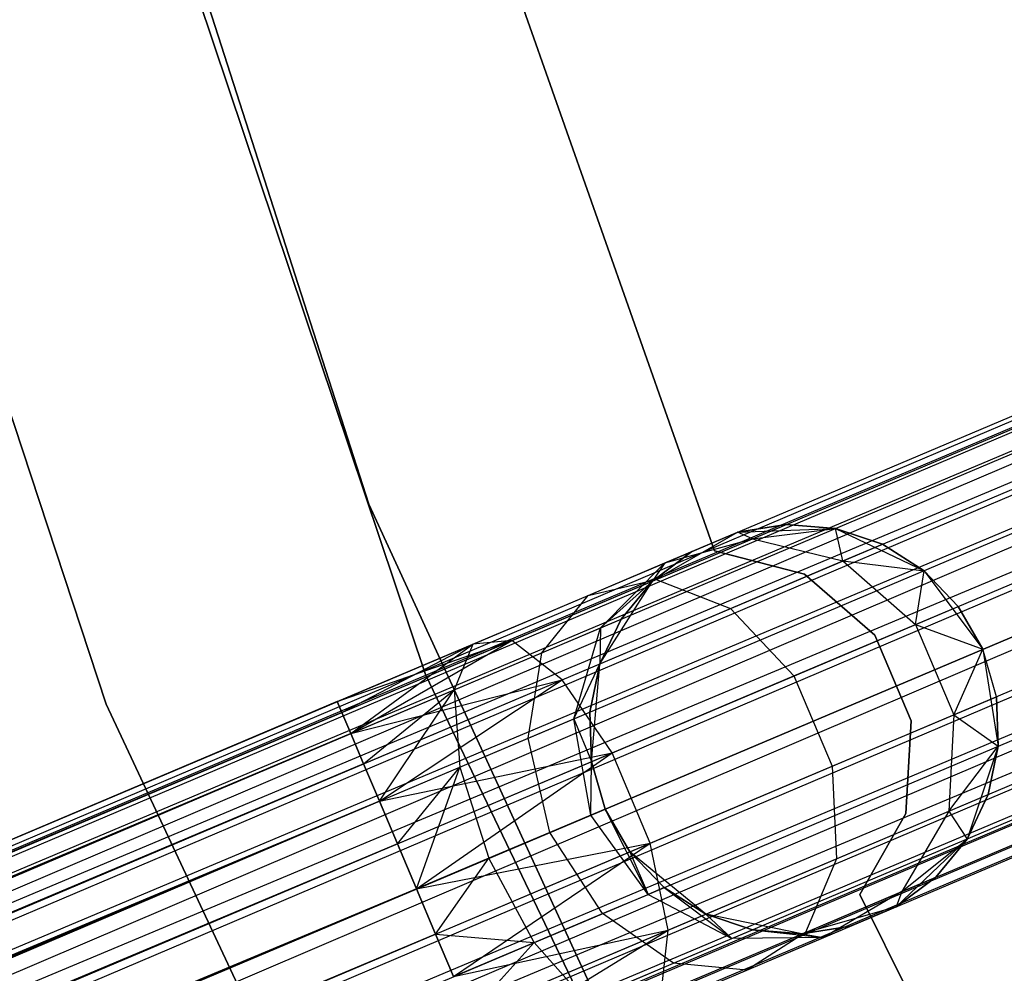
# Model space of a CAD drawing. Extents: x -189 to 189, y -189 to 189.
# Tile 54 of 256: x -59.43 to -54.62, y -24.83 to -20.17. Entities that reach past the tile are written whole.
import ezdxf

# ---------------------------------------------------------------- set-up
doc = ezdxf.new("R2010")
doc.units = 0
doc.header["$LTSCALE"] = 25.4
doc.layers.get('0').update_dxf_attribs({"linetype": 'CONTINUOUS'})

# ---------------------------------------------------------------- blocks, each defined once
blk = doc.blocks.new('NL2500012474_STL')
at = {"color": 0}
for p, q in [((133.588, -22.4818, 20), (131.2998, -15.3594, 20)), ((131.2998, -15.3594, 19), (133.588, -22.4818, 19)), ((133.588, -22.4818, 20), (131.2998, -15.3594, 20)), ((131.2998, -15.3594, 19), (133.588, -22.4818, 19)), ((35.7798, -64.7782, 177.3795), (151.1155, -15.9608, 177.3795)), ((35.7798, -64.7782, 177.3795), (151.1155, -15.9608, 177.6205)), ((35.7798, -64.7782, 177.3795), (151.1155, -15.9608, 177.3795)), ((35.7798, -64.7782, 177.3795), (151.1155, -15.9608, 177.6205)), ((35.8459, -64.9345, 176.9319), (151.1155, -15.9608, 177.3795)), ((35.8459, -64.9345, 176.9319), (151.1155, -15.9608, 177.3795)), ((35.7798, -64.7782, 177.3795), (151.138, -16.0139, 177.8546)), ((35.7798, -64.7782, 177.3795), (151.138, -16.0139, 177.8546)), ((35.8023, -64.8313, 177.8546), (151.138, -16.0139, 177.8546)), ((35.8023, -64.8313, 177.8546), (151.138, -16.0139, 177.8546)), ((35.8459, -64.9345, 176.9319), (151.138, -16.0139, 177.1454)), ((35.8459, -64.9345, 176.9319), (151.138, -16.0139, 177.1454)), ((133.8646, -23.313, 26.5), (131.4359, -16.0761, 26.5)), ((131.4359, -16.0761, 17), (133.8646, -23.313, 17)), ((131.4359, -16.0761, 17), (133.8646, -23.313, 17)), ((133.8646, -23.313, 26.5), (131.4359, -16.0761, 26.5)), ((35.8023, -64.8313, 177.8546), (151.1817, -16.1171, 178.0681)), ((35.8023, -64.8313, 177.8546), (151.1817, -16.1171, 178.0681)), ((35.8459, -64.9345, 176.9319), (151.1817, -16.1171, 176.9319)), ((35.8459, -64.9345, 176.9319), (151.1817, -16.1171, 176.9319)), ((35.9856, -65.2644, 176.6146), (151.1817, -16.1171, 176.9319)), ((35.9856, -65.2644, 176.6146), (151.1817, -16.1171, 176.9319)), ((129.9099, -16.1741, 26.5), (132.3065, -23.4581, 26.5)), ((132.3065, -23.4581, 17), (129.9099, -16.1741, 17)), ((129.9099, -16.1741, 26.5), (132.3065, -23.4581, 26.5)), ((132.3065, -23.4581, 17), (129.9099, -16.1741, 17)), ((35.8023, -64.8313, 177.8546), (151.244, -16.2643, 178.2485)), ((35.8023, -64.8313, 177.8546), (151.244, -16.2643, 178.2485)), ((35.9082, -65.0817, 178.2485), (151.244, -16.2643, 178.2485)), ((35.9082, -65.0817, 178.2485), (151.244, -16.2643, 178.2485)), ((35.9856, -65.2644, 176.6146), (151.244, -16.2643, 176.7515)), ((35.9856, -65.2644, 176.6146), (151.244, -16.2643, 176.7515)), ((35.9082, -65.0817, 178.2485), (151.3213, -16.447, 178.3855)), ((35.9082, -65.0817, 178.2485), (151.3213, -16.447, 178.3855)), ((35.9856, -65.2644, 176.6146), (151.3213, -16.447, 176.6146)), ((35.9856, -65.2644, 176.6146), (151.3213, -16.447, 176.6146)), ((151.3213, -16.447, 176.6146), (36.1667, -65.6924, 176.5)), ((151.3213, -16.447, 176.6146), (36.1667, -65.6924, 176.5)), ((35.9082, -65.0817, 178.2485), (151.4092, -16.6546, 178.4709)), ((35.9082, -65.0817, 178.2485), (151.4092, -16.6546, 178.4709)), ((36.0734, -65.472, 178.4709), (151.4092, -16.6546, 178.4709)), ((36.0734, -65.472, 178.4709), (151.4092, -16.6546, 178.4709)), ((151.4092, -16.6546, 176.5291), (36.1667, -65.6924, 176.5)), ((151.4092, -16.6546, 176.5291), (36.1667, -65.6924, 176.5)), ((36.1667, -65.6924, 178.5), (151.5024, -16.875, 178.5)), ((36.1667, -65.6924, 178.5), (151.5024, -16.875, 178.5)), ((151.5024, -16.875, 176.5), (36.1667, -65.6924, 176.5)), ((151.5024, -16.875, 176.5), (36.1667, -65.6924, 176.5)), ((151.5024, -16.875, 176.5), (36.3479, -66.1204, 176.6146)), ((151.5024, -16.875, 176.5), (36.3479, -66.1204, 176.6146)), ((36.26, -65.9128, 178.4709), (151.5957, -17.0954, 178.4709)), ((36.26, -65.9128, 178.4709), (151.5957, -17.0954, 178.4709)), ((151.5957, -17.0954, 176.5291), (36.3479, -66.1204, 176.6146)), ((151.5957, -17.0954, 176.5291), (36.3479, -66.1204, 176.6146)), ((36.26, -65.9128, 178.4709), (151.6836, -17.3029, 178.3855)), ((36.26, -65.9128, 178.4709), (151.6836, -17.3029, 178.3855)), ((36.3479, -66.1204, 176.6146), (151.6836, -17.3029, 176.6146)), ((36.3479, -66.1204, 176.6146), (151.6836, -17.3029, 176.6146)), ((151.6836, -17.3029, 176.6146), (36.4875, -66.4503, 176.9319)), ((151.6836, -17.3029, 176.6146), (36.4875, -66.4503, 176.9319)), ((135.2745, -22.7085, 22), (133.4075, -17.4029, 22)), ((133.4075, -17.4029, 20), (135.2745, -22.7085, 20)), ((133.4075, -17.4029, 20), (135.2745, -22.7085, 20)), ((135.2745, -22.7085, 22), (133.4075, -17.4029, 22)), ((36.26, -65.9128, 178.4709), (151.7609, -17.4857, 178.2485)), ((36.26, -65.9128, 178.4709), (151.7609, -17.4857, 178.2485)), ((36.4252, -66.3031, 178.2485), (151.7609, -17.4857, 178.2485)), ((36.4252, -66.3031, 178.2485), (151.7609, -17.4857, 178.2485)), ((151.7609, -17.4857, 176.7515), (36.4875, -66.4503, 176.9319)), ((151.7609, -17.4857, 176.7515), (36.4875, -66.4503, 176.9319)), ((36.4252, -66.3031, 178.2485), (151.8232, -17.6329, 178.0681)), ((36.4252, -66.3031, 178.2485), (151.8232, -17.6329, 178.0681)), ((151.8232, -17.6329, 176.9319), (36.4875, -66.4503, 176.9319)), ((151.8232, -17.6329, 176.9319), (36.4875, -66.4503, 176.9319)), ((36.5312, -66.5535, 177.8546), (151.8232, -17.6329, 178.0681)), ((36.5312, -66.5535, 177.8546), (151.8232, -17.6329, 178.0681)), ((151.8232, -17.6329, 176.9319), (36.5537, -66.6066, 177.3795)), ((151.8232, -17.6329, 176.9319), (36.5537, -66.6066, 177.3795)), ((36.5312, -66.5535, 177.8546), (151.8669, -17.736, 177.8546)), ((36.5312, -66.5535, 177.8546), (151.8669, -17.736, 177.8546)), ((151.8669, -17.736, 177.1454), (36.5537, -66.6066, 177.3795)), ((151.8669, -17.736, 177.1454), (36.5537, -66.6066, 177.3795)), ((36.5312, -66.5535, 177.8546), (151.8894, -17.7892, 177.6205)), ((36.5312, -66.5535, 177.8546), (151.8894, -17.7892, 177.6205)), ((36.5537, -66.6066, 177.3795), (151.8894, -17.7892, 177.6205)), ((36.5537, -66.6066, 177.3795), (151.8894, -17.7892, 177.3795)), ((36.5537, -66.6066, 177.3795), (151.8894, -17.7892, 177.6205)), ((36.5537, -66.6066, 177.3795), (151.8894, -17.7892, 177.3795)), ((136.7181, -29.2764, 20), (133.588, -22.4818, 20)), ((133.588, -22.4818, 20), (133.588, -22.4818, 19)), ((133.588, -22.4818, 19), (136.7181, -29.2764, 19)), ((133.588, -22.4818, 20), (133.588, -22.4818, 19)), ((136.7181, -29.2764, 20), (133.588, -22.4818, 20)), ((133.588, -22.4818, 19), (136.7181, -29.2764, 19)), ((134.9719, -22.8565, 20), (135.3869, -22.6181, 20)), ((134.9719, -22.8565, 20), (135.3869, -22.6181, 20)), ((135.0332, -22.7679, 26.2192), (135.3869, -22.6181, 25.5)), ((135.0332, -22.7679, 26.2192), (135.3869, -22.6181, 25.5)), ((135.1649, -22.7121, 25.5), (135.3869, -22.6181, 20)), ((135.1649, -22.7121, 25.5), (135.3869, -22.6181, 20)), ((135.625, -22.58, 25.5), (135.3869, -22.6181, 25.5)), ((135.3869, -22.6181, 20), (135.625, -22.58, 25.5)), ((135.625, -22.58, 25.5), (135.3869, -22.6181, 25.5)), ((135.3869, -22.6181, 20), (135.625, -22.58, 25.5)), ((135.3869, -22.6181, 20), (135.8652, -22.6, 20)), ((135.3869, -22.6181, 20), (135.8652, -22.6, 20)), ((135.3869, -22.6181, 25.5), (135.3869, -22.6181, 20)), ((135.4599, -22.6499, 26.4011), (135.3869, -22.6181, 25.5)), ((135.4599, -22.6499, 26.4011), (135.3869, -22.6181, 25.5)), ((135.3869, -22.6181, 25.5), (135.3869, -22.6181, 20)), ((135.4599, -22.6499, 26.4011), (135.625, -22.58, 25.5)), ((135.4599, -22.6499, 26.4011), (135.625, -22.58, 25.5)), ((135.4599, -22.6499, 26.4011), (135.8652, -22.6, 25.5)), ((135.4599, -22.6499, 26.4011), (135.8652, -22.6, 25.5)), ((135.8652, -22.6, 25.5), (135.625, -22.58, 25.5)), ((135.625, -22.58, 25.5), (135.8652, -22.6, 20)), ((135.625, -22.58, 25.5), (135.8652, -22.6, 20)), ((135.8652, -22.6, 25.5), (135.625, -22.58, 25.5)), ((135.8652, -22.6, 20), (136.2971, -22.8062, 20)), ((135.901, -22.7584, 26.5518), (135.8652, -22.6, 25.5)), ((135.901, -22.7584, 26.5518), (135.8652, -22.6, 25.5)), ((136.0937, -22.6769, 25.5), (135.8652, -22.6, 25.5)), ((135.8652, -22.6, 20), (136.0937, -22.6769, 25.5)), ((135.8652, -22.6, 20), (136.2971, -22.8062, 20)), ((135.8652, -22.6, 25.5), (135.8652, -22.6, 20)), ((135.8652, -22.6, 25.5), (135.8652, -22.6, 20)), ((136.0937, -22.6769, 25.5), (135.8652, -22.6, 25.5)), ((135.8652, -22.6, 20), (136.0937, -22.6769, 25.5)), ((134.9899, -22.8488, 27.165), (135.4599, -22.6499, 26.4011)), ((134.9899, -22.8488, 27.165), (135.4599, -22.6499, 26.4011)), ((135.0332, -22.7679, 26.2192), (135.4599, -22.6499, 26.4011)), ((135.0332, -22.7679, 26.2192), (135.4599, -22.6499, 26.4011)), ((135.4599, -22.6499, 26.4011), (135.901, -22.7584, 26.5518)), ((135.4599, -22.6499, 26.4011), (135.901, -22.7584, 26.5518)), ((135.1649, -22.7121, 25.5), (134.9719, -22.8565, 25.5)), ((134.9719, -22.8565, 20), (135.1649, -22.7121, 25.5)), ((135.1649, -22.7121, 25.5), (134.9719, -22.8565, 25.5)), ((134.9719, -22.8565, 20), (135.1649, -22.7121, 25.5)), ((135.0332, -22.7679, 26.2192), (135.1649, -22.7121, 25.5)), ((135.0332, -22.7679, 26.2192), (135.1649, -22.7121, 25.5)), ((135.7141, -22.8229, 22), (135.2745, -22.7085, 22)), ((135.2745, -22.7085, 22), (135.2745, -22.7085, 20)), ((135.2745, -22.7085, 20), (135.7141, -22.8229, 20)), ((135.2745, -22.7085, 22), (135.2745, -22.7085, 20)), ((135.2745, -22.7085, 20), (135.7141, -22.8229, 20)), ((135.7141, -22.8229, 22), (135.2745, -22.7085, 22)), ((135.901, -22.7584, 26.5518), (136.0937, -22.6769, 25.5)), ((135.901, -22.7584, 26.5518), (136.0937, -22.6769, 25.5)), ((136.2971, -22.8062, 25.5), (136.0937, -22.6769, 25.5)), ((136.0937, -22.6769, 25.5), (136.2971, -22.8062, 20)), ((136.0937, -22.6769, 25.5), (136.2971, -22.8062, 20)), ((136.2971, -22.8062, 25.5), (136.0937, -22.6769, 25.5)), ((134.658, -22.9267, 26.829), (135.0332, -22.7679, 26.2192)), ((134.658, -22.9267, 26.829), (135.0332, -22.7679, 26.2192)), ((134.7186, -23.0853, 26.048), (135.0332, -22.7679, 26.2192)), ((134.7186, -23.0853, 26.048), (135.0332, -22.7679, 26.2192)), ((135.0332, -22.7679, 26.2192), (134.9719, -22.8565, 25.5)), ((135.0332, -22.7679, 26.2192), (134.9719, -22.8565, 25.5)), ((135.3524, -22.9907, 27.4435), (135.901, -22.7584, 26.5518)), ((135.3524, -22.9907, 27.4435), (135.901, -22.7584, 26.5518)), ((135.901, -22.7584, 26.5518), (136.2971, -22.8062, 25.5)), ((135.901, -22.7584, 26.5518), (136.2971, -22.8062, 25.5)), ((135.901, -22.7584, 26.5518), (136.2555, -23.0686, 26.6369)), ((135.901, -22.7584, 26.5518), (136.2555, -23.0686, 26.6369)), ((136.2555, -23.0686, 26.6369), (136.2971, -22.8062, 25.5)), ((136.2555, -23.0686, 26.6369), (136.2971, -22.8062, 25.5)), ((136.2971, -22.8062, 20), (136.5838, -23.1895, 20)), ((136.4637, -22.9805, 25.5), (136.2971, -22.8062, 25.5)), ((136.2971, -22.8062, 20), (136.5838, -23.1895, 20)), ((136.2971, -22.8062, 20), (136.4637, -22.9805, 25.5)), ((136.2971, -22.8062, 25.5), (136.2971, -22.8062, 20)), ((136.2971, -22.8062, 25.5), (136.2971, -22.8062, 20)), ((136.4637, -22.9805, 25.5), (136.2971, -22.8062, 25.5)), ((136.2971, -22.8062, 20), (136.4637, -22.9805, 25.5)), ((134.2864, -23.1466, 27.6754), (134.9899, -22.8488, 27.165)), ((134.2864, -23.1466, 27.6754), (134.9899, -22.8488, 27.165)), ((134.658, -22.9267, 26.829), (134.9899, -22.8488, 27.165)), ((134.658, -22.9267, 26.829), (134.9899, -22.8488, 27.165)), ((134.7151, -23.2604, 20), (134.9719, -22.8565, 20)), ((134.7151, -23.2604, 20), (134.9719, -22.8565, 20)), ((134.7186, -23.0853, 26.048), (134.9719, -22.8565, 25.5)), ((134.7186, -23.0853, 26.048), (134.9719, -22.8565, 25.5)), ((134.9719, -22.8565, 25.5), (134.819, -23.0428, 25.5)), ((134.819, -23.0428, 25.5), (134.9719, -22.8565, 20)), ((134.819, -23.0428, 25.5), (134.9719, -22.8565, 20)), ((134.9719, -22.8565, 25.5), (134.819, -23.0428, 25.5)), ((134.9719, -22.8565, 25.5), (134.9719, -22.8565, 20)), ((134.9719, -22.8565, 25.5), (134.9719, -22.8565, 20)), ((134.9899, -22.8488, 27.165), (135.3524, -22.9907, 27.4435)), ((134.9899, -22.8488, 27.165), (135.3524, -22.9907, 27.4435)), ((136.0578, -23.1198, 22), (135.7141, -22.8229, 22)), ((135.7141, -22.8229, 22), (135.7141, -22.8229, 20)), ((135.7141, -22.8229, 20), (136.0578, -23.1198, 20)), ((135.7141, -22.8229, 22), (135.7141, -22.8229, 20)), ((135.7141, -22.8229, 20), (136.0578, -23.1198, 20)), ((136.0578, -23.1198, 22), (135.7141, -22.8229, 22)), ((134.0965, -23.1643, 27.2364), (134.658, -22.9267, 26.829)), ((134.0965, -23.1643, 27.2364), (134.658, -22.9267, 26.829)), ((134.4327, -23.2063, 26.5125), (134.658, -22.9267, 26.829)), ((134.4327, -23.2063, 26.5125), (134.658, -22.9267, 26.829)), ((134.5312, -23.3382, 28.0393), (135.3524, -22.9907, 27.4435)), ((134.5312, -23.3382, 28.0393), (135.3524, -22.9907, 27.4435)), ((135.3524, -22.9907, 27.4435), (135.6624, -23.3196, 27.6008)), ((135.3524, -22.9907, 27.4435), (135.6624, -23.3196, 27.6008)), ((136.2555, -23.0686, 26.6369), (136.4637, -22.9805, 25.5)), ((136.2555, -23.0686, 26.6369), (136.4637, -22.9805, 25.5)), ((136.5838, -23.1895, 25.5), (136.4637, -22.9805, 25.5)), ((136.4637, -22.9805, 25.5), (136.5838, -23.1895, 20)), ((136.5838, -23.1895, 25.5), (136.4637, -22.9805, 25.5)), ((136.4637, -22.9805, 25.5), (136.5838, -23.1895, 20)), ((134.819, -23.0428, 25.5), (134.7151, -23.2604, 25.5)), ((134.7151, -23.2604, 20), (134.819, -23.0428, 25.5)), ((134.819, -23.0428, 25.5), (134.7151, -23.2604, 25.5)), ((134.7151, -23.2604, 20), (134.819, -23.0428, 25.5)), ((134.7186, -23.0853, 26.048), (134.819, -23.0428, 25.5)), ((134.7186, -23.0853, 26.048), (134.819, -23.0428, 25.5)), ((134.4327, -23.2063, 26.5125), (134.7186, -23.0853, 26.048)), ((134.4327, -23.2063, 26.5125), (134.7186, -23.0853, 26.048)), ((134.5882, -23.5295, 25.9265), (134.7186, -23.0853, 26.048)), ((134.5882, -23.5295, 25.9265), (134.7186, -23.0853, 26.048)), ((134.7186, -23.0853, 26.048), (134.7151, -23.2604, 25.5)), ((134.7186, -23.0853, 26.048), (134.7151, -23.2604, 25.5)), ((135.6624, -23.3196, 27.6008), (136.2555, -23.0686, 26.6369)), ((135.6624, -23.3196, 27.6008), (136.2555, -23.0686, 26.6369)), ((136.2555, -23.0686, 26.6369), (136.5838, -23.1895, 25.5)), ((136.2555, -23.0686, 26.6369), (136.5838, -23.1895, 25.5)), ((136.2555, -23.0686, 26.6369), (136.442, -23.5094, 26.6369)), ((136.2555, -23.0686, 26.6369), (136.442, -23.5094, 26.6369)), ((133.4341, -23.4447, 27.6205), (134.2864, -23.1466, 27.6754)), ((133.4341, -23.4447, 27.6205), (134.2864, -23.1466, 27.6754)), ((133.4566, -23.4978, 27.8546), (134.2864, -23.1466, 27.6754)), ((133.4566, -23.4978, 27.8546), (134.2864, -23.1466, 27.6754)), ((133.5003, -23.601, 28.0681), (134.2864, -23.1466, 27.6754)), ((133.5003, -23.601, 28.0681), (134.2864, -23.1466, 27.6754)), ((134.2864, -23.1466, 27.6754), (134.0965, -23.1643, 27.2364)), ((134.2864, -23.1466, 27.6754), (134.0965, -23.1643, 27.2364)), ((134.5312, -23.3382, 28.0393), (134.2864, -23.1466, 27.6754)), ((134.5312, -23.3382, 28.0393), (134.2864, -23.1466, 27.6754)), ((136.2346, -23.5382, 22), (136.0578, -23.1198, 22)), ((136.0578, -23.1198, 22), (136.0578, -23.1198, 20)), ((136.0578, -23.1198, 20), (136.2346, -23.5382, 20)), ((136.0578, -23.1198, 22), (136.0578, -23.1198, 20)), ((136.0578, -23.1198, 20), (136.2346, -23.5382, 20)), ((136.2346, -23.5382, 22), (136.0578, -23.1198, 22)), ((133.4341, -23.4447, 27.6205), (134.0965, -23.1643, 27.2364)), ((133.4341, -23.4447, 27.3795), (134.0965, -23.1643, 27.2364)), ((133.4341, -23.4447, 27.3795), (134.0965, -23.1643, 27.2364)), ((133.4341, -23.4447, 27.6205), (134.0965, -23.1643, 27.2364)), ((133.4566, -23.4978, 27.1454), (134.0965, -23.1643, 27.2364)), ((133.4566, -23.4978, 27.1454), (134.0965, -23.1643, 27.2364)), ((133.5003, -23.601, 26.9319), (134.0965, -23.1643, 27.2364)), ((133.5003, -23.601, 26.9319), (134.0965, -23.1643, 27.2364)), ((134.0965, -23.1643, 27.2364), (134.0049, -23.3874, 26.8229)), ((134.0965, -23.1643, 27.2364), (134.0049, -23.3874, 26.8229)), ((136.442, -23.5094, 26.6369), (136.5838, -23.1895, 25.5)), ((136.442, -23.5094, 26.6369), (136.5838, -23.1895, 25.5)), ((136.5838, -23.1895, 20), (136.6594, -23.6621, 20)), ((136.6503, -23.4212, 25.5), (136.5838, -23.1895, 25.5)), ((136.5838, -23.1895, 25.5), (136.5838, -23.1895, 20)), ((136.5838, -23.1895, 25.5), (136.5838, -23.1895, 20)), ((136.6503, -23.4212, 25.5), (136.5838, -23.1895, 25.5)), ((136.6503, -23.4212, 25.5), (136.5838, -23.1895, 20)), ((136.6503, -23.4212, 25.5), (136.5838, -23.1895, 20)), ((136.5838, -23.1895, 20), (136.6594, -23.6621, 20)), ((134.0049, -23.3874, 26.8229), (134.4327, -23.2063, 26.5125)), ((134.0049, -23.3874, 26.8229), (134.4327, -23.2063, 26.5125)), ((134.3657, -23.6237, 26.2881), (134.4327, -23.2063, 26.5125)), ((134.3657, -23.6237, 26.2881), (134.4327, -23.2063, 26.5125)), ((134.5882, -23.5295, 25.9265), (134.7151, -23.2604, 25.5)), ((134.5882, -23.5295, 25.9265), (134.7151, -23.2604, 25.5)), ((134.7151, -23.2604, 25.5), (134.6663, -23.4965, 25.5)), ((134.6663, -23.4965, 25.5), (134.7151, -23.2604, 20)), ((134.6663, -23.4965, 25.5), (134.7151, -23.2604, 20)), ((134.7151, -23.2604, 25.5), (134.6663, -23.4965, 25.5)), ((134.6754, -23.7374, 20), (134.7151, -23.2604, 20)), ((134.6754, -23.7374, 20), (134.7151, -23.2604, 20)), ((134.7151, -23.2604, 25.5), (134.7151, -23.2604, 20)), ((134.7151, -23.2604, 25.5), (134.7151, -23.2604, 20)), ((133.5003, -23.601, 28.0681), (134.5312, -23.3382, 28.0393)), ((133.5003, -23.601, 28.0681), (134.5312, -23.3382, 28.0393)), ((133.5626, -23.7482, 28.2485), (134.5312, -23.3382, 28.0393)), ((133.5626, -23.7482, 28.2485), (134.5312, -23.3382, 28.0393)), ((133.6399, -23.9309, 28.3855), (134.5312, -23.3382, 28.0393)), ((133.6399, -23.9309, 28.3855), (134.5312, -23.3382, 28.0393)), ((137.1642, -30.1966, 26.5), (133.8646, -23.313, 26.5)), ((133.8646, -23.313, 17), (137.1642, -30.1966, 17)), ((133.8646, -23.313, 17), (137.1642, -30.1966, 17)), ((133.8646, -23.313, 17), (133.8646, -23.313, 26.5)), ((137.1642, -30.1966, 26.5), (133.8646, -23.313, 26.5)), ((133.8646, -23.313, 17), (133.8646, -23.313, 26.5)), ((134.7748, -23.6953, 28.2448), (134.5312, -23.3382, 28.0393)), ((134.7748, -23.6953, 28.2448), (134.5312, -23.3382, 28.0393)), ((134.7748, -23.6953, 28.2448), (135.6624, -23.3196, 27.6008)), ((134.7748, -23.6953, 28.2448), (135.6624, -23.3196, 27.6008)), ((135.6624, -23.3196, 27.6008), (135.849, -23.7604, 27.6008)), ((135.6624, -23.3196, 27.6008), (135.849, -23.7604, 27.6008)), ((133.5003, -23.601, 26.9319), (134.0049, -23.3874, 26.8229)), ((133.5003, -23.601, 26.9319), (134.0049, -23.3874, 26.8229)), ((133.5626, -23.7482, 26.7515), (134.0049, -23.3874, 26.8229)), ((133.5626, -23.7482, 26.7515), (134.0049, -23.3874, 26.8229)), ((133.6399, -23.9309, 26.6146), (134.0049, -23.3874, 26.8229)), ((133.6399, -23.9309, 26.6146), (134.0049, -23.3874, 26.8229)), ((134.0049, -23.3874, 26.8229), (134.0327, -23.7647, 26.5297)), ((134.0049, -23.3874, 26.8229), (134.0327, -23.7647, 26.5297)), ((136.442, -23.5094, 26.6369), (136.6503, -23.4212, 25.5)), ((136.442, -23.5094, 26.6369), (136.6503, -23.4212, 25.5)), ((136.6594, -23.6621, 25.5), (136.6503, -23.4212, 25.5)), ((136.6503, -23.4212, 25.5), (136.6594, -23.6621, 20)), ((136.6503, -23.4212, 25.5), (136.6594, -23.6621, 20)), ((136.6594, -23.6621, 25.5), (136.6503, -23.4212, 25.5)), ((133.4341, -23.4447, 27.6205), (42.8633, -61.78, 27.6205)), ((133.4341, -23.4447, 27.6205), (42.8633, -61.78, 27.6205)), ((133.4341, -23.4447, 27.6205), (42.8858, -61.8331, 27.1454)), ((133.4341, -23.4447, 27.6205), (42.8858, -61.8331, 27.1454)), ((133.4341, -23.4447, 27.3795), (42.8858, -61.8331, 27.1454)), ((133.4341, -23.4447, 27.3795), (42.8858, -61.8331, 27.1454)), ((132.3065, -23.4581, 26.5), (135.5635, -30.4, 26.5)), ((135.5635, -30.4, 17), (132.3065, -23.4581, 17)), ((132.3065, -23.4581, 26.5), (135.5635, -30.4, 26.5)), ((132.3065, -23.4581, 26.5), (132.3065, -23.4581, 17)), ((135.5635, -30.4, 17), (132.3065, -23.4581, 17)), ((132.3065, -23.4581, 26.5), (132.3065, -23.4581, 17)), ((133.4566, -23.4978, 27.8546), (133.4341, -23.4447, 27.6205)), ((133.4341, -23.4447, 27.3795), (133.4566, -23.4978, 27.1454)), ((133.4341, -23.4447, 27.3795), (133.4566, -23.4978, 27.1454)), ((133.4566, -23.4978, 27.8546), (133.4341, -23.4447, 27.6205)), ((133.4566, -23.4978, 27.8546), (42.8633, -61.78, 27.6205)), ((133.4566, -23.4978, 27.8546), (42.8633, -61.78, 27.6205)), ((133.4566, -23.4978, 27.1454), (42.8858, -61.8331, 27.1454)), ((133.4566, -23.4978, 27.1454), (42.8858, -61.8331, 27.1454)), ((133.5003, -23.601, 28.0681), (133.4566, -23.4978, 27.8546)), ((133.4566, -23.4978, 27.1454), (133.5003, -23.601, 26.9319)), ((133.4566, -23.4978, 27.1454), (133.5003, -23.601, 26.9319)), ((133.5003, -23.601, 28.0681), (133.4566, -23.4978, 27.8546)), ((134.3657, -23.6237, 26.2881), (134.5882, -23.5295, 25.9265)), ((134.3657, -23.6237, 26.2881), (134.5882, -23.5295, 25.9265)), ((134.5882, -23.5295, 25.9265), (134.6663, -23.4965, 25.5)), ((134.5882, -23.5295, 25.9265), (134.6663, -23.4965, 25.5)), ((134.6719, -23.9988, 25.8827), (134.5882, -23.5295, 25.9265)), ((134.5882, -23.5295, 25.9265), (134.6754, -23.7374, 25.5)), ((134.5882, -23.5295, 25.9265), (134.6754, -23.7374, 25.5)), ((134.6719, -23.9988, 25.8827), (134.5882, -23.5295, 25.9265)), ((134.6663, -23.4965, 25.5), (134.6754, -23.7374, 25.5)), ((134.6754, -23.7374, 20), (134.6663, -23.4965, 25.5)), ((134.6663, -23.4965, 25.5), (134.6754, -23.7374, 25.5)), ((134.6754, -23.7374, 20), (134.6663, -23.4965, 25.5)), ((135.849, -23.7604, 27.6008), (136.442, -23.5094, 26.6369)), ((135.849, -23.7604, 27.6008), (136.442, -23.5094, 26.6369)), ((136.2082, -23.9916, 22), (136.2346, -23.5382, 22)), ((136.2346, -23.5382, 20), (136.2082, -23.9916, 20)), ((136.2346, -23.5382, 20), (136.2082, -23.9916, 20)), ((136.2082, -23.9916, 22), (136.2346, -23.5382, 22)), ((136.2346, -23.5382, 22), (136.2346, -23.5382, 20)), ((136.2346, -23.5382, 22), (136.2346, -23.5382, 20)), ((136.442, -23.5094, 26.6369), (136.418, -23.9798, 26.5518)), ((136.442, -23.5094, 26.6369), (136.418, -23.9798, 26.5518)), ((136.442, -23.5094, 26.6369), (136.6594, -23.6621, 25.5)), ((136.442, -23.5094, 26.6369), (136.6594, -23.6621, 25.5)), ((133.5003, -23.601, 28.0681), (42.8633, -61.78, 27.6205)), ((133.5003, -23.601, 28.0681), (42.8633, -61.78, 27.6205)), ((133.5003, -23.601, 26.9319), (42.8858, -61.8331, 27.1454)), ((133.5003, -23.601, 26.9319), (42.8858, -61.8331, 27.1454)), ((133.5003, -23.601, 28.0681), (42.9295, -61.9363, 28.0681)), ((133.5003, -23.601, 28.0681), (42.9295, -61.9363, 28.0681)), ((133.5003, -23.601, 26.9319), (42.9918, -62.0835, 26.7515)), ((133.5003, -23.601, 26.9319), (42.9918, -62.0835, 26.7515)), ((133.5626, -23.7482, 28.2485), (133.5003, -23.601, 28.0681)), ((133.5003, -23.601, 26.9319), (133.5626, -23.7482, 26.7515)), ((133.5003, -23.601, 26.9319), (133.5626, -23.7482, 26.7515)), ((133.5626, -23.7482, 28.2485), (133.5003, -23.601, 28.0681)), ((134.0327, -23.7647, 26.5297), (134.3657, -23.6237, 26.2881)), ((134.0327, -23.7647, 26.5297), (134.3657, -23.6237, 26.2881)), ((134.4722, -24.0833, 26.2071), (134.3657, -23.6237, 26.2881)), ((134.4722, -24.0833, 26.2071), (134.3657, -23.6237, 26.2881)), ((136.418, -23.9798, 26.5518), (136.6594, -23.6621, 25.5)), ((136.418, -23.9798, 26.5518), (136.6594, -23.6621, 25.5)), ((136.6594, -23.6621, 20), (136.5068, -24.1158, 20)), ((136.6594, -23.6621, 20), (136.5068, -24.1158, 20)), ((136.6107, -23.8982, 25.5), (136.6594, -23.6621, 25.5)), ((136.6594, -23.6621, 20), (136.6107, -23.8982, 25.5)), ((136.6107, -23.8982, 25.5), (136.6594, -23.6621, 25.5)), ((136.6594, -23.6621, 20), (136.6107, -23.8982, 25.5)), ((136.6594, -23.6621, 25.5), (136.6594, -23.6621, 20)), ((136.6594, -23.6621, 25.5), (136.6594, -23.6621, 20)), ((133.6399, -23.9309, 28.3855), (134.7748, -23.6953, 28.2448)), ((133.6399, -23.9309, 28.3855), (134.7748, -23.6953, 28.2448)), ((133.7278, -24.1385, 28.4709), (134.7748, -23.6953, 28.2448)), ((133.7278, -24.1385, 28.4709), (134.7748, -23.6953, 28.2448)), ((133.8211, -24.3589, 28.5), (134.7748, -23.6953, 28.2448)), ((133.8211, -24.3589, 28.5), (134.7748, -23.6953, 28.2448)), ((134.9613, -24.1361, 28.2448), (134.7748, -23.6953, 28.2448)), ((134.9613, -24.1361, 28.2448), (134.7748, -23.6953, 28.2448)), ((133.5626, -23.7482, 28.2485), (42.9295, -61.9363, 28.0681)), ((133.5626, -23.7482, 28.2485), (42.9295, -61.9363, 28.0681)), ((133.5626, -23.7482, 26.7515), (42.9918, -62.0835, 26.7515)), ((133.5626, -23.7482, 26.7515), (42.9918, -62.0835, 26.7515)), ((133.6399, -23.9309, 28.3855), (133.5626, -23.7482, 28.2485)), ((133.5626, -23.7482, 26.7515), (133.6399, -23.9309, 26.6146)), ((133.5626, -23.7482, 26.7515), (133.6399, -23.9309, 26.6146)), ((133.6399, -23.9309, 28.3855), (133.5626, -23.7482, 28.2485)), ((133.6399, -23.9309, 26.6146), (134.0327, -23.7647, 26.5297)), ((133.6399, -23.9309, 26.6146), (134.0327, -23.7647, 26.5297)), ((133.7278, -24.1385, 26.5291), (134.0327, -23.7647, 26.5297)), ((133.7278, -24.1385, 26.5291), (134.0327, -23.7647, 26.5297)), ((133.8211, -24.3589, 26.5), (134.0327, -23.7647, 26.5297)), ((133.8211, -24.3589, 26.5), (134.0327, -23.7647, 26.5297)), ((134.0327, -23.7647, 26.5297), (134.1735, -24.2097, 26.4239)), ((134.0327, -23.7647, 26.5297), (134.1735, -24.2097, 26.4239)), ((134.6719, -23.9988, 25.8827), (134.6754, -23.7374, 25.5)), ((134.6719, -23.9988, 25.8827), (134.6754, -23.7374, 25.5)), ((134.742, -23.9691, 20), (134.6754, -23.7374, 20)), ((134.6754, -23.7374, 25.5), (134.742, -23.9691, 25.5)), ((134.6754, -23.7374, 25.5), (134.742, -23.9691, 25.5)), ((134.6754, -23.7374, 25.5), (134.6754, -23.7374, 20)), ((134.742, -23.9691, 20), (134.6754, -23.7374, 20)), ((134.6754, -23.7374, 25.5), (134.6754, -23.7374, 20)), ((134.9613, -24.1361, 28.2448), (135.849, -23.7604, 27.6008)), ((134.9613, -24.1361, 28.2448), (135.849, -23.7604, 27.6008)), ((135.849, -23.7604, 27.6008), (135.8693, -24.212, 27.4435)), ((135.849, -23.7604, 27.6008), (135.8693, -24.212, 27.4435)), ((136.418, -23.9798, 26.5518), (136.6107, -23.8982, 25.5)), ((136.418, -23.9798, 26.5518), (136.6107, -23.8982, 25.5)), ((136.5068, -24.1158, 25.5), (136.6107, -23.8982, 25.5)), ((136.6107, -23.8982, 25.5), (136.5068, -24.1158, 20)), ((136.6107, -23.8982, 25.5), (136.5068, -24.1158, 20)), ((136.5068, -24.1158, 25.5), (136.6107, -23.8982, 25.5)), ((133.6399, -23.9309, 28.3855), (42.9295, -61.9363, 28.0681)), ((133.6399, -23.9309, 28.3855), (42.9295, -61.9363, 28.0681)), ((133.6399, -23.9309, 26.6146), (42.9918, -62.0835, 26.7515)), ((133.6399, -23.9309, 26.6146), (42.9918, -62.0835, 26.7515)), ((133.6399, -23.9309, 28.3855), (43.0691, -62.2662, 28.3855)), ((133.6399, -23.9309, 28.3855), (43.0691, -62.2662, 28.3855)), ((133.6399, -23.9309, 26.6146), (43.157, -62.4738, 26.5291)), ((133.6399, -23.9309, 26.6146), (43.157, -62.4738, 26.5291)), ((133.7278, -24.1385, 28.4709), (133.6399, -23.9309, 28.3855)), ((133.6399, -23.9309, 26.6146), (133.7278, -24.1385, 26.5291)), ((133.6399, -23.9309, 26.6146), (133.7278, -24.1385, 26.5291)), ((133.7278, -24.1385, 28.4709), (133.6399, -23.9309, 28.3855)), ((134.742, -23.9691, 25.5), (134.6719, -23.9988, 25.8827)), ((134.742, -23.9691, 25.5), (134.6719, -23.9988, 25.8827)), ((134.862, -24.1781, 20), (134.742, -23.9691, 20)), ((134.742, -23.9691, 25.5), (134.862, -24.1781, 25.5)), ((134.9505, -24.3855, 25.9265), (134.742, -23.9691, 25.5)), ((134.9505, -24.3855, 25.9265), (134.742, -23.9691, 25.5)), ((134.742, -23.9691, 25.5), (134.862, -24.1781, 25.5)), ((134.742, -23.9691, 25.5), (134.742, -23.9691, 20)), ((134.862, -24.1781, 20), (134.742, -23.9691, 20)), ((134.742, -23.9691, 25.5), (134.742, -23.9691, 20)), ((134.6719, -23.9988, 25.8827), (134.4722, -24.0833, 26.2071)), ((134.6719, -23.9988, 25.8827), (134.4722, -24.0833, 26.2071)), ((134.9505, -24.3855, 25.9265), (134.6719, -23.9988, 25.8827)), ((134.9505, -24.3855, 25.9265), (134.6719, -23.9988, 25.8827)), ((135.8693, -24.212, 27.4435), (136.418, -23.9798, 26.5518)), ((135.8693, -24.212, 27.4435), (136.418, -23.9798, 26.5518)), ((135.9839, -24.3866, 22), (136.2082, -23.9916, 22)), ((136.2082, -23.9916, 20), (135.9839, -24.3866, 20)), ((136.2082, -23.9916, 20), (135.9839, -24.3866, 20)), ((135.9839, -24.3866, 22), (136.2082, -23.9916, 22)), ((136.418, -23.9798, 26.5518), (136.1888, -24.372, 26.4011)), ((136.418, -23.9798, 26.5518), (136.1888, -24.372, 26.4011)), ((136.2082, -23.9916, 22), (136.2082, -23.9916, 20)), ((136.2082, -23.9916, 22), (136.2082, -23.9916, 20)), ((136.418, -23.9798, 26.5518), (136.5068, -24.1158, 25.5)), ((136.418, -23.9798, 26.5518), (136.5068, -24.1158, 25.5)), ((134.4722, -24.0833, 26.2071), (134.1735, -24.2097, 26.4239)), ((134.4722, -24.0833, 26.2071), (134.1735, -24.2097, 26.4239)), ((134.728, -24.4796, 26.2881), (134.4722, -24.0833, 26.2071)), ((134.728, -24.4796, 26.2881), (134.4722, -24.0833, 26.2071)), ((133.7278, -24.1385, 28.4709), (43.0691, -62.2662, 28.3855)), ((133.7278, -24.1385, 28.4709), (43.0691, -62.2662, 28.3855)), ((133.7278, -24.1385, 26.5291), (43.157, -62.4738, 26.5291)), ((133.7278, -24.1385, 26.5291), (43.157, -62.4738, 26.5291)), ((133.8211, -24.3589, 28.5), (133.7278, -24.1385, 28.4709)), ((133.7278, -24.1385, 26.5291), (133.8211, -24.3589, 26.5)), ((133.7278, -24.1385, 26.5291), (133.8211, -24.3589, 26.5)), ((133.8211, -24.3589, 28.5), (133.7278, -24.1385, 28.4709)), ((133.8211, -24.3589, 28.5), (134.9613, -24.1361, 28.2448)), ((133.8211, -24.3589, 28.5), (134.9613, -24.1361, 28.2448)), ((133.9143, -24.5793, 28.4709), (134.9613, -24.1361, 28.2448)), ((133.9143, -24.5793, 28.4709), (134.9613, -24.1361, 28.2448)), ((134.0022, -24.7868, 28.3855), (134.9613, -24.1361, 28.2448)), ((134.0022, -24.7868, 28.3855), (134.9613, -24.1361, 28.2448)), ((135.0482, -24.5596, 28.0393), (134.9613, -24.1361, 28.2448)), ((135.0482, -24.5596, 28.0393), (134.9613, -24.1361, 28.2448)), ((136.5068, -24.1158, 20), (136.1608, -24.4465, 20)), ((136.5068, -24.1158, 20), (136.1608, -24.4465, 20)), ((136.1888, -24.372, 26.4011), (136.5068, -24.1158, 25.5)), ((136.1888, -24.372, 26.4011), (136.5068, -24.1158, 25.5)), ((136.3539, -24.3021, 25.5), (136.5068, -24.1158, 25.5)), ((136.5068, -24.1158, 20), (136.3539, -24.3021, 25.5)), ((136.3539, -24.3021, 25.5), (136.5068, -24.1158, 25.5)), ((136.5068, -24.1158, 20), (136.3539, -24.3021, 25.5)), ((136.5068, -24.1158, 25.5), (136.5068, -24.1158, 20)), ((136.5068, -24.1158, 25.5), (136.5068, -24.1158, 20)), ((134.1735, -24.2097, 26.4239), (133.8211, -24.3589, 26.5)), ((134.1735, -24.2097, 26.4239), (133.8211, -24.3589, 26.5)), ((133.9143, -24.5793, 26.5291), (134.1735, -24.2097, 26.4239)), ((133.9143, -24.5793, 26.5291), (134.1735, -24.2097, 26.4239)), ((134.395, -24.6206, 26.5297), (134.1735, -24.2097, 26.4239)), ((134.395, -24.6206, 26.5297), (134.1735, -24.2097, 26.4239)), ((135.232, -24.4817, 20), (134.862, -24.1781, 20)), ((134.862, -24.1781, 25.5), (134.9505, -24.3855, 25.9265)), ((134.862, -24.1781, 25.5), (134.9505, -24.3855, 25.9265)), ((134.862, -24.1781, 25.5), (135.0286, -24.3524, 25.5)), ((135.0286, -24.3524, 25.5), (134.862, -24.1781, 20)), ((135.232, -24.4817, 20), (134.862, -24.1781, 20)), ((135.0286, -24.3524, 25.5), (134.862, -24.1781, 20)), ((134.862, -24.1781, 25.5), (135.0286, -24.3524, 25.5)), ((134.862, -24.1781, 25.5), (134.862, -24.1781, 20)), ((134.862, -24.1781, 25.5), (134.862, -24.1781, 20)), ((135.0482, -24.5596, 28.0393), (135.8693, -24.212, 27.4435)), ((135.0482, -24.5596, 28.0393), (135.8693, -24.212, 27.4435)), ((135.8693, -24.212, 27.4435), (135.7188, -24.571, 27.165)), ((135.8693, -24.212, 27.4435), (135.7188, -24.571, 27.165)), ((136.1608, -24.4465, 25.5), (136.3539, -24.3021, 25.5)), ((136.3539, -24.3021, 25.5), (136.1608, -24.4465, 20)), ((136.3539, -24.3021, 25.5), (136.1608, -24.4465, 20)), ((136.1608, -24.4465, 25.5), (136.3539, -24.3021, 25.5)), ((136.1888, -24.372, 26.4011), (136.3539, -24.3021, 25.5)), ((136.1888, -24.372, 26.4011), (136.3539, -24.3021, 25.5)), ((135.0286, -24.3524, 25.5), (134.9505, -24.3855, 25.9265)), ((135.0286, -24.3524, 25.5), (134.9505, -24.3855, 25.9265)), ((135.0286, -24.3524, 25.5), (135.3602, -24.6011, 26.048)), ((135.0286, -24.3524, 25.5), (135.3602, -24.6011, 26.048)), ((135.0286, -24.3524, 25.5), (135.232, -24.4817, 25.5)), ((135.232, -24.4817, 20), (135.0286, -24.3524, 25.5)), ((135.0286, -24.3524, 25.5), (135.232, -24.4817, 25.5)), ((135.232, -24.4817, 20), (135.0286, -24.3524, 25.5)), ((133.8211, -24.3589, 28.5), (43.0691, -62.2662, 28.3855)), ((133.8211, -24.3589, 28.5), (43.0691, -62.2662, 28.3855)), ((43.2503, -62.6942, 28.5), (133.8211, -24.3589, 28.5)), ((133.8211, -24.3589, 26.5), (43.2503, -62.6942, 26.5)), ((133.8211, -24.3589, 26.5), (43.2503, -62.6942, 26.5)), ((43.2503, -62.6942, 28.5), (133.8211, -24.3589, 28.5)), ((133.8211, -24.3589, 26.5), (133.9143, -24.5793, 26.5291)), ((133.9143, -24.5793, 28.4709), (133.8211, -24.3589, 28.5)), ((133.9143, -24.5793, 28.4709), (133.8211, -24.3589, 28.5)), ((133.8211, -24.3589, 26.5), (133.9143, -24.5793, 26.5291)), ((134.728, -24.4796, 26.2881), (134.9505, -24.3855, 25.9265)), ((134.728, -24.4796, 26.2881), (134.9505, -24.3855, 25.9265)), ((134.9505, -24.3855, 25.9265), (135.3602, -24.6011, 26.048)), ((134.9505, -24.3855, 25.9265), (135.3602, -24.6011, 26.048)), ((135.7188, -24.571, 27.165), (136.1888, -24.372, 26.4011)), ((135.7188, -24.571, 27.165), (136.1888, -24.372, 26.4011)), ((136.1888, -24.372, 26.4011), (135.8071, -24.5962, 26.2192)), ((136.1888, -24.372, 26.4011), (135.8071, -24.5962, 26.2192)), ((138.4882, -29.4217, 22), (135.9839, -24.3866, 22)), ((135.9839, -24.3866, 22), (135.9839, -24.3866, 20)), ((135.9839, -24.3866, 20), (138.4882, -29.4217, 20)), ((135.9839, -24.3866, 22), (135.9839, -24.3866, 20)), ((135.9839, -24.3866, 20), (138.4882, -29.4217, 20)), ((138.4882, -29.4217, 22), (135.9839, -24.3866, 22)), ((136.1888, -24.372, 26.4011), (136.1608, -24.4465, 25.5)), ((136.1888, -24.372, 26.4011), (136.1608, -24.4465, 25.5)), ((136.1608, -24.4465, 20), (135.7008, -24.5786, 20)), ((136.1608, -24.4465, 20), (135.7008, -24.5786, 20)), ((135.8071, -24.5962, 26.2192), (136.1608, -24.4465, 25.5)), ((135.8071, -24.5962, 26.2192), (136.1608, -24.4465, 25.5)), ((136.1608, -24.4465, 20), (135.9388, -24.5405, 25.5)), ((136.1608, -24.4465, 20), (135.9388, -24.5405, 25.5)), ((136.1608, -24.4465, 25.5), (136.1608, -24.4465, 20)), ((136.1608, -24.4465, 25.5), (136.1608, -24.4465, 20)), ((134.395, -24.6206, 26.5297), (134.728, -24.4796, 26.2881)), ((134.395, -24.6206, 26.5297), (134.728, -24.4796, 26.2881)), ((135.0743, -24.7221, 26.5125), (134.728, -24.4796, 26.2881)), ((135.0743, -24.7221, 26.5125), (134.728, -24.4796, 26.2881)), ((135.7008, -24.5786, 20), (135.232, -24.4817, 20)), ((135.232, -24.4817, 25.5), (135.3602, -24.6011, 26.048)), ((135.232, -24.4817, 25.5), (135.3602, -24.6011, 26.048)), ((135.232, -24.4817, 25.5), (135.4605, -24.5586, 25.5)), ((135.4605, -24.5586, 25.5), (135.232, -24.4817, 20)), ((135.7008, -24.5786, 20), (135.232, -24.4817, 20)), ((135.4605, -24.5586, 25.5), (135.232, -24.4817, 20)), ((135.232, -24.4817, 25.5), (135.4605, -24.5586, 25.5)), ((135.232, -24.4817, 25.5), (135.232, -24.4817, 20)), ((135.232, -24.4817, 25.5), (135.232, -24.4817, 20)), ((135.7008, -24.5786, 25.5), (135.9388, -24.5405, 25.5)), ((135.9388, -24.5405, 25.5), (135.7008, -24.5786, 20)), ((135.9388, -24.5405, 25.5), (135.7008, -24.5786, 20)), ((135.7008, -24.5786, 25.5), (135.9388, -24.5405, 25.5)), ((135.8071, -24.5962, 26.2192), (135.9388, -24.5405, 25.5)), ((135.8071, -24.5962, 26.2192), (135.9388, -24.5405, 25.5)), ((133.9143, -24.5793, 28.4709), (43.2503, -62.6942, 28.5)), ((133.9143, -24.5793, 28.4709), (43.2503, -62.6942, 28.5)), ((133.9143, -24.5793, 26.5291), (43.3436, -62.9146, 26.5291)), ((133.9143, -24.5793, 26.5291), (43.3436, -62.9146, 26.5291)), ((133.9143, -24.5793, 26.5291), (134.0022, -24.7868, 26.6146)), ((134.0022, -24.7868, 28.3855), (133.9143, -24.5793, 28.4709)), ((134.0022, -24.7868, 28.3855), (133.9143, -24.5793, 28.4709)), ((133.9143, -24.5793, 26.5291), (134.0022, -24.7868, 26.6146)), ((133.9143, -24.5793, 26.5291), (134.395, -24.6206, 26.5297)), ((133.9143, -24.5793, 26.5291), (134.395, -24.6206, 26.5297)), ((134.0022, -24.7868, 28.3855), (135.0482, -24.5596, 28.0393)), ((134.0022, -24.7868, 28.3855), (135.0482, -24.5596, 28.0393)), ((134.0795, -24.9695, 28.2485), (135.0482, -24.5596, 28.0393)), ((134.0795, -24.9695, 28.2485), (135.0482, -24.5596, 28.0393)), ((134.1418, -25.1168, 28.0681), (135.0482, -24.5596, 28.0393)), ((134.1418, -25.1168, 28.0681), (135.0482, -24.5596, 28.0393)), ((135.0153, -24.8687, 27.6754), (135.0482, -24.5596, 28.0393)), ((135.0153, -24.8687, 27.6754), (135.0482, -24.5596, 28.0393)), ((135.0153, -24.8687, 27.6754), (135.7188, -24.571, 27.165)), ((135.0153, -24.8687, 27.6754), (135.7188, -24.571, 27.165)), ((135.3602, -24.6011, 26.048), (135.4605, -24.5586, 25.5)), ((135.3602, -24.6011, 26.048), (135.4605, -24.5586, 25.5)), ((135.7188, -24.571, 27.165), (135.4319, -24.755, 26.829)), ((135.7188, -24.571, 27.165), (135.4319, -24.755, 26.829)), ((135.4605, -24.5586, 25.5), (135.8071, -24.5962, 26.2192)), ((135.4605, -24.5586, 25.5), (135.8071, -24.5962, 26.2192)), ((135.4605, -24.5586, 25.5), (135.7008, -24.5786, 25.5)), ((135.7008, -24.5786, 20), (135.4605, -24.5586, 25.5)), ((135.4605, -24.5586, 25.5), (135.7008, -24.5786, 25.5)), ((135.7008, -24.5786, 20), (135.4605, -24.5586, 25.5)), ((135.7008, -24.5786, 25.5), (135.8071, -24.5962, 26.2192)), ((135.7008, -24.5786, 25.5), (135.8071, -24.5962, 26.2192)), ((135.7008, -24.5786, 25.5), (135.7008, -24.5786, 20)), ((135.7008, -24.5786, 25.5), (135.7008, -24.5786, 20)), ((134.0022, -24.7868, 26.6146), (134.395, -24.6206, 26.5297)), ((134.0022, -24.7868, 26.6146), (134.395, -24.6206, 26.5297)), ((134.0795, -24.9695, 26.7515), (134.395, -24.6206, 26.5297)), ((134.0795, -24.9695, 26.7515), (134.395, -24.6206, 26.5297)), ((134.6465, -24.9032, 26.8229), (134.395, -24.6206, 26.5297)), ((134.6465, -24.9032, 26.8229), (134.395, -24.6206, 26.5297)), ((135.0743, -24.7221, 26.5125), (135.3602, -24.6011, 26.048)), ((135.0743, -24.7221, 26.5125), (135.3602, -24.6011, 26.048)), ((135.8071, -24.5962, 26.2192), (135.3602, -24.6011, 26.048)), ((135.8071, -24.5962, 26.2192), (135.3602, -24.6011, 26.048)), ((135.4319, -24.755, 26.829), (135.8071, -24.5962, 26.2192)), ((135.4319, -24.755, 26.829), (135.8071, -24.5962, 26.2192)), ((134.6465, -24.9032, 26.8229), (135.0743, -24.7221, 26.5125)), ((134.6465, -24.9032, 26.8229), (135.0743, -24.7221, 26.5125)), ((135.4319, -24.755, 26.829), (135.0743, -24.7221, 26.5125)), ((135.4319, -24.755, 26.829), (135.0743, -24.7221, 26.5125)), ((134.8704, -24.9927, 27.2364), (135.4319, -24.755, 26.829)), ((134.8704, -24.9927, 27.2364), (135.4319, -24.755, 26.829))]:
    blk.add_line(p, q, dxfattribs=at)

msp = doc.modelspace()

# ---------------------------------------------------------------- block references
at = {"color": 0}
msp.add_blockref('NL2500012474_STL', (-191.3111, -0.0584, -1716.743), dxfattribs=at)

doc.saveas('drawing.dxf')
